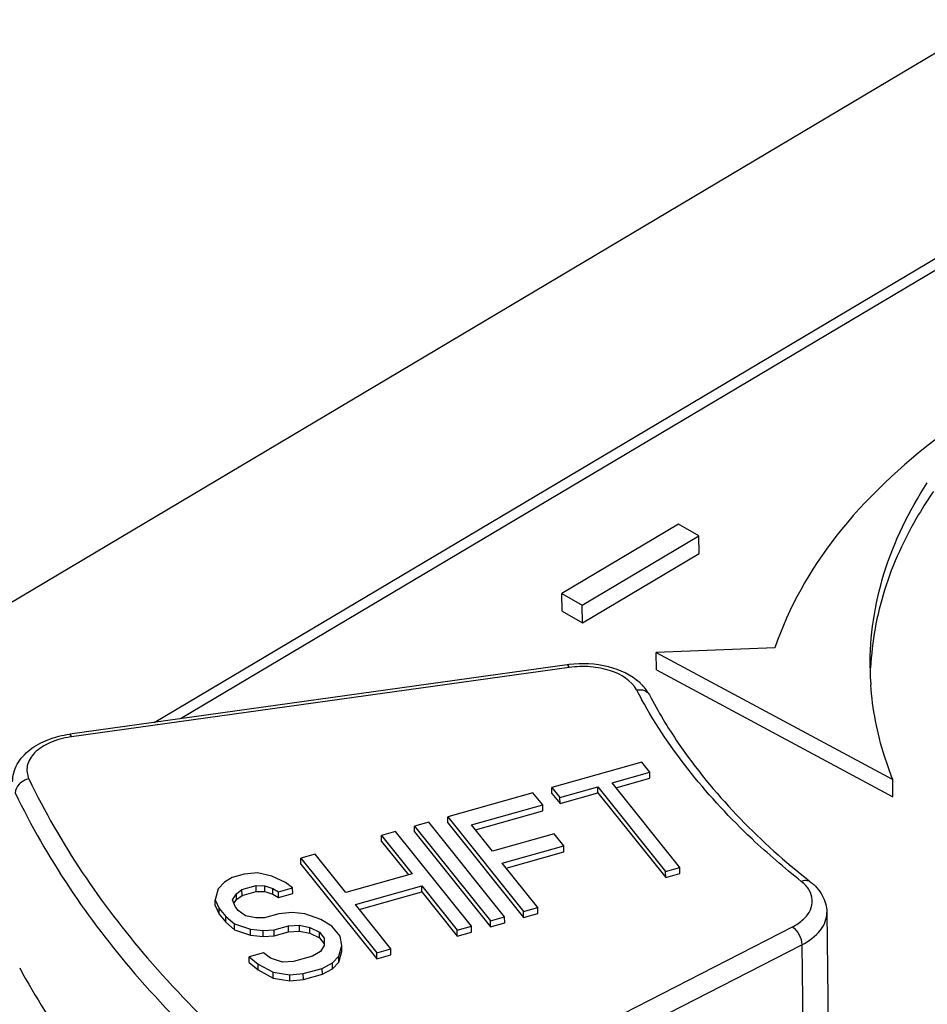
# Model space of a CAD drawing. Header units: millimetres. Extents: x 1117 to 38156, y -1945 to 7303.
# Tile 205 of 256: x 7850 to 7863, y 1085 to 1098. Entities that reach past the tile are written whole.
import ezdxf

# ---------------------------------------------------------------- set-up
doc = ezdxf.new("R2010")
doc.units = ezdxf.units.MM

msp = doc.modelspace()

# ---------------------------------------------------------------- linework, layer by layer
at = {"linetype": 'Continuous'}
for p, q in [((7847.962, 1089.103), (7873.427, 1104.223)), ((7851.782, 1088.509), (7862.987, 1095.163)), ((7862.969, 1094.985), (7852.149, 1088.56)), ((7859.096, 1091.271), (7857.469, 1090.305)), ((7859.379, 1091.108), (7859.096, 1091.271)), ((7857.752, 1090.142), (7859.379, 1091.108)), ((7859.382, 1090.865), (7859.379, 1091.108)), ((7857.755, 1089.899), (7859.382, 1090.865)), ((7857.472, 1090.062), (7857.469, 1090.305)), ((7857.469, 1090.305), (7857.752, 1090.142)), ((7857.755, 1089.899), (7857.752, 1090.142)), ((7857.472, 1090.062), (7857.755, 1089.899)), ((7860.441, 1089.55), (7858.783, 1089.483)), ((7858.786, 1089.241), (7858.783, 1089.483)), ((7858.783, 1089.483), (7862.084, 1087.714)), ((7857.544, 1089.311), (7850.603, 1088.345)), ((7857.57, 1089.275), (7850.629, 1088.309)), ((7858.786, 1089.241), (7862.087, 1087.471)), ((7858.584, 1087.954), (7857.329, 1087.601)), ((7858.696, 1087.814), (7858.584, 1087.954)), ((7858.168, 1087.665), (7858.696, 1087.814)), ((7858.697, 1087.733), (7858.696, 1087.814)), ((7859.113, 1086.485), (7858.168, 1087.665)), ((7858.221, 1087.599), (7858.697, 1087.733)), ((7862.087, 1087.471), (7862.084, 1087.714)), ((7857.064, 1087.527), (7855.875, 1087.192)), ((7857.2, 1087.358), (7857.064, 1087.527)), ((7857.33, 1087.52), (7857.329, 1087.601)), ((7857.329, 1087.601), (7857.441, 1087.461)), ((7857.33, 1087.52), (7857.442, 1087.38)), ((7857.441, 1087.461), (7857.97, 1087.609)), ((7857.442, 1087.38), (7857.971, 1087.528)), ((7857.971, 1087.528), (7857.97, 1087.609)), ((7857.97, 1087.609), (7858.915, 1086.429)), ((7857.971, 1087.528), (7858.916, 1086.348)), ((7857.442, 1087.38), (7857.441, 1087.461)), ((7856.209, 1087.079), (7857.2, 1087.358)), ((7856.262, 1087.013), (7857.2, 1087.277)), ((7857.2, 1087.277), (7857.2, 1087.358)), ((7855.611, 1087.117), (7855.413, 1087.062)), ((7856.669, 1085.797), (7855.611, 1087.117)), ((7855.876, 1087.111), (7855.875, 1087.192)), ((7855.875, 1087.192), (7856.933, 1085.871)), ((7855.876, 1087.111), (7856.934, 1085.79)), ((7855.149, 1086.987), (7854.95, 1086.931)), ((7856.207, 1085.666), (7855.149, 1086.987)), ((7855.414, 1086.981), (7855.413, 1087.062)), ((7855.413, 1087.062), (7856.471, 1085.741)), ((7855.414, 1086.981), (7856.472, 1085.66)), ((7856.501, 1086.714), (7856.209, 1087.079)), ((7854.951, 1086.85), (7854.95, 1086.931)), ((7854.95, 1086.931), (7855.378, 1086.397)), ((7854.951, 1086.85), (7855.326, 1086.383)), ((7857.36, 1086.955), (7856.501, 1086.714)), ((7857.495, 1086.787), (7857.36, 1086.955)), ((7856.636, 1086.545), (7857.495, 1086.787)), ((7856.689, 1086.479), (7857.496, 1086.706)), ((7857.496, 1086.706), (7857.495, 1086.787)), ((7854.026, 1086.671), (7853.827, 1086.615)), ((7853.828, 1086.534), (7853.827, 1086.615)), ((7853.827, 1086.615), (7854.885, 1085.294)), ((7854.453, 1086.137), (7854.026, 1086.671)), ((7853.828, 1086.534), (7854.886, 1085.213)), ((7857.131, 1085.927), (7856.636, 1086.545)), ((7858.915, 1086.429), (7859.113, 1086.485)), ((7858.916, 1086.348), (7858.915, 1086.429)), ((7859.114, 1086.404), (7859.113, 1086.485)), ((7852.76, 1086.28), (7852.673, 1086.187)), ((7852.87, 1086.345), (7852.76, 1086.28)), ((7853.035, 1086.392), (7852.87, 1086.345)), ((7853.222, 1086.41), (7853.035, 1086.392)), ((7853.422, 1086.363), (7853.222, 1086.41)), ((7853.611, 1086.279), (7853.422, 1086.363)), ((7853.712, 1086.204), (7853.611, 1086.279)), ((7855.378, 1086.397), (7854.453, 1086.137)), ((7858.916, 1086.348), (7859.114, 1086.404)), ((7852.673, 1086.187), (7852.631, 1086.037)), ((7852.928, 1086.121), (7853.005, 1086.177)), ((7853.005, 1086.177), (7853.203, 1086.233)), ((7853.006, 1086.096), (7853.005, 1086.177)), ((7853.006, 1086.096), (7853.204, 1086.152)), ((7853.204, 1086.152), (7853.203, 1086.233)), ((7853.203, 1086.233), (7853.324, 1086.232)), ((7853.204, 1086.152), (7853.325, 1086.151)), ((7853.325, 1086.151), (7853.324, 1086.232)), ((7853.324, 1086.232), (7853.435, 1086.195)), ((7853.325, 1086.151), (7853.436, 1086.114)), ((7853.436, 1086.114), (7853.435, 1086.195)), ((7853.435, 1086.195), (7853.513, 1086.148)), ((7853.513, 1086.148), (7853.712, 1086.204)), ((7853.514, 1086.067), (7853.513, 1086.148)), ((7853.713, 1086.123), (7853.712, 1086.204)), ((7854.588, 1085.968), (7855.513, 1086.229)), ((7854.641, 1085.902), (7855.514, 1086.148)), ((7855.514, 1086.148), (7855.513, 1086.229)), ((7855.513, 1086.229), (7856.008, 1085.611)), ((7855.514, 1086.148), (7856.009, 1085.53)), ((7852.632, 1085.956), (7852.631, 1086.037)), ((7852.631, 1086.037), (7852.688, 1085.915)), ((7852.874, 1086.037), (7852.928, 1086.121)), ((7852.908, 1085.943), (7852.874, 1086.037)), ((7852.893, 1085.984), (7852.929, 1086.04)), ((7852.929, 1086.04), (7852.928, 1086.121)), ((7852.929, 1086.04), (7853.006, 1086.096)), ((7853.436, 1086.114), (7853.514, 1086.067)), ((7853.514, 1086.067), (7853.713, 1086.123)), ((7852.632, 1085.956), (7852.689, 1085.834)), ((7852.689, 1085.834), (7852.688, 1085.915)), ((7852.688, 1085.915), (7852.778, 1085.803)), ((7852.953, 1085.887), (7852.908, 1085.943)), ((7853.054, 1085.812), (7852.953, 1085.887)), ((7855.084, 1085.35), (7854.588, 1085.968)), ((7856.933, 1085.871), (7857.131, 1085.927)), ((7856.934, 1085.79), (7856.933, 1085.871)), ((7857.132, 1085.846), (7857.131, 1085.927)), ((7852.689, 1085.834), (7852.779, 1085.722)), ((7852.779, 1085.722), (7852.778, 1085.803)), ((7852.778, 1085.803), (7852.901, 1085.7)), ((7853.198, 1085.784), (7853.054, 1085.812)), ((7853.32, 1085.783), (7853.198, 1085.784)), ((7853.518, 1085.839), (7853.32, 1085.783)), ((7853.706, 1085.858), (7853.518, 1085.839)), ((7853.883, 1085.839), (7853.706, 1085.858)), ((7854.105, 1085.763), (7853.883, 1085.839)), ((7854.261, 1085.67), (7854.105, 1085.763)), ((7856.471, 1085.741), (7856.669, 1085.797)), ((7856.472, 1085.66), (7856.471, 1085.741)), ((7856.67, 1085.716), (7856.669, 1085.797)), ((7856.934, 1085.79), (7857.132, 1085.846)), ((7861.165, 1085.86), (7861.191, 1083.568)), ((7852.779, 1085.722), (7852.902, 1085.619)), ((7852.902, 1085.619), (7852.901, 1085.7)), ((7852.901, 1085.7), (7853.123, 1085.625)), ((7852.902, 1085.619), (7853.124, 1085.544)), ((7853.124, 1085.544), (7853.123, 1085.625)), ((7853.123, 1085.625), (7853.3, 1085.606)), ((7853.3, 1085.606), (7853.455, 1085.615)), ((7853.301, 1085.525), (7853.3, 1085.606)), ((7853.455, 1085.615), (7853.653, 1085.671)), ((7853.456, 1085.534), (7853.455, 1085.615)), ((7853.653, 1085.671), (7853.808, 1085.68)), ((7853.654, 1085.59), (7853.653, 1085.671)), ((7853.654, 1085.59), (7853.809, 1085.599)), ((7853.809, 1085.599), (7853.808, 1085.68)), ((7853.808, 1085.68), (7853.952, 1085.651)), ((7853.809, 1085.599), (7853.953, 1085.57)), ((7853.953, 1085.57), (7853.952, 1085.651)), ((7853.952, 1085.651), (7854.085, 1085.586)), ((7854.374, 1085.529), (7854.261, 1085.67)), ((7855.287, 1082.899), (7860.684, 1085.658)), ((7856.008, 1085.611), (7856.207, 1085.666)), ((7856.009, 1085.53), (7856.008, 1085.611)), ((7856.208, 1085.585), (7856.207, 1085.666)), ((7856.472, 1085.66), (7856.67, 1085.716)), ((7853.124, 1085.544), (7853.301, 1085.525)), ((7853.301, 1085.525), (7853.456, 1085.534)), ((7853.456, 1085.534), (7853.654, 1085.59)), ((7853.953, 1085.57), (7854.086, 1085.505)), ((7854.086, 1085.505), (7854.085, 1085.586)), ((7854.085, 1085.586), (7854.153, 1085.501)), ((7854.086, 1085.505), (7854.154, 1085.42)), ((7854.153, 1085.501), (7854.154, 1085.398)), ((7854.397, 1085.398), (7854.374, 1085.529)), ((7856.009, 1085.53), (7856.208, 1085.585)), ((7854.154, 1085.398), (7854.1, 1085.314)), ((7854.355, 1085.248), (7854.397, 1085.398)), ((7854.398, 1085.317), (7854.397, 1085.398)), ((7854.885, 1085.294), (7855.084, 1085.35)), ((7855.084, 1085.269), (7855.084, 1085.35)), ((7855.419, 1082.649), (7860.816, 1085.408)), ((7860.816, 1085.408), (7860.84, 1083.339)), ((7853.305, 1085.297), (7853.106, 1085.241)), ((7853.107, 1085.16), (7853.106, 1085.241)), ((7853.106, 1085.241), (7853.229, 1085.138)), ((7853.405, 1085.222), (7853.305, 1085.297)), ((7853.572, 1085.165), (7853.405, 1085.222)), ((7853.991, 1085.249), (7853.726, 1085.175)), ((7854.1, 1085.314), (7853.991, 1085.249)), ((7854.268, 1085.155), (7854.355, 1085.248)), ((7854.356, 1085.167), (7854.355, 1085.248)), ((7854.356, 1085.167), (7854.398, 1085.317)), ((7854.886, 1085.213), (7854.885, 1085.294)), ((7854.886, 1085.213), (7855.084, 1085.269)), ((7853.107, 1085.16), (7853.23, 1085.057)), ((7853.23, 1085.057), (7853.229, 1085.138)), ((7853.229, 1085.138), (7853.441, 1085.025)), ((7853.23, 1085.057), (7853.442, 1084.944)), ((7853.726, 1085.175), (7853.572, 1085.165)), ((7853.861, 1085.006), (7854.126, 1085.08)), ((7854.126, 1085.08), (7854.268, 1085.155)), ((7854.127, 1084.999), (7854.126, 1085.08)), ((7854.127, 1084.999), (7854.269, 1085.074)), ((7854.269, 1085.074), (7854.268, 1085.155)), ((7854.269, 1085.074), (7854.356, 1085.167)), ((7853.442, 1084.944), (7853.441, 1085.025)), ((7853.441, 1085.025), (7853.674, 1084.988)), ((7853.442, 1084.944), (7853.675, 1084.907)), ((7853.674, 1084.988), (7853.861, 1085.006)), ((7853.675, 1084.907), (7853.674, 1084.988)), ((7853.675, 1084.907), (7853.862, 1084.925)), ((7853.862, 1084.925), (7853.861, 1085.006)), ((7853.862, 1084.925), (7854.127, 1084.999))]:
    msp.add_line(p, q, dxfattribs=at)
for centre, radius, start, end in [((7867.384, 1088.469), 5.747, 145.4279, 149.2707), ((7857.751, 1087.828), 1.497, 97.0216, 97.9248), ((7865.887, 1089.318), 4.12, 180.6497, 183.1557), ((7858.085, 1088.546), 0.699, 43.3787, 47.4311), ((7865.893, 1089.318), 4.125, 183.1561, 183.9909), ((7864.319, 1091.991), 6.552, 207.5462, 208.8631), ((7850.806, 1087.036), 1.285, 97.9256, 98.7029), ((7867.662, 1094.809), 10.857, 231.1737, 231.702)]:
    msp.add_arc(centre, radius, start, end, dxfattribs=at)
for points, knots in [([(7862.737, 1092.495), (7862.202, 1092.093), (7861.268, 1091.226), (7860.628, 1090.109), (7860.441, 1089.55)], [0, 0, 0, 0, 0.531759, 1, 1, 1, 1]), ([(7861.768, 1089.271), (7861.763, 1089.712), (7861.903, 1090.629), (7862.31, 1091.457), (7862.566, 1091.849)], [0, 0, 0, 0, 0.485024, 1, 1, 1, 1]), ([(7862.444, 1091.406), (7862.247, 1091.074), (7861.929, 1090.385), (7861.792, 1089.636), (7861.775, 1089.27)], [0, 0, 0, 0, 0.51255, 1, 1, 1, 1]), ([(7857.57, 1089.275), (7857.566, 1089.285), (7857.561, 1089.298), (7857.549, 1089.312), (7857.544, 1089.311)], [0, 0, 0, 0, 0.675571, 1, 1, 1, 1]), ([(7858.558, 1089.06), (7858.437, 1089.172), (7858.104, 1089.321), (7857.75, 1089.337), (7857.567, 1089.315)], [0, 0, 0, 0, 0.472826, 1, 1, 1, 1]), ([(7858.51, 1088.961), (7858.441, 1089.094), (7858.2, 1089.232), (7857.865, 1089.294), (7857.668, 1089.289), (7857.57, 1089.275)], [0, 0, 0, 0, 0.435472, 0.71218, 1, 1, 1, 1]), ([(7862.084, 1087.714), (7862.041, 1087.821), (7861.889, 1088.246), (7861.801, 1088.695), (7861.777, 1089.031)], [0, 0, 0, 0, 0.254753, 1, 1, 1, 1]), ([(7858.51, 1088.961), (7858.546, 1088.968), (7858.617, 1088.966), (7858.675, 1088.92), (7858.689, 1088.892)], [0, 0, 0, 0, 0.535352, 1, 1, 1, 1]), ([(7858.689, 1088.892), (7858.81, 1088.661), (7859.388, 1087.702), (7860.187, 1086.888), (7860.855, 1086.351)], [0, 0, 0, 0, 0.233279, 1, 1, 1, 1]), ([(7860.807, 1086.293), (7860.57, 1086.481), (7859.714, 1087.215), (7858.98, 1088.105), (7858.581, 1088.829)], [0, 0, 0, 0, 0.267567, 1, 1, 1, 1]), ([(7849.806, 1087.679), (7849.805, 1087.764), (7849.853, 1087.94), (7850.042, 1088.144), (7850.301, 1088.282), (7850.499, 1088.331), (7850.603, 1088.345)], [0, 0, 0, 0, 0.226239, 0.462528, 0.720015, 1, 1, 1, 1]), ([(7850.629, 1088.309), (7850.625, 1088.319), (7850.62, 1088.331), (7850.608, 1088.346), (7850.603, 1088.345)], [0, 0, 0, 0, 0.675571, 1, 1, 1, 1]), ([(7850.612, 1088.306), (7850.513, 1088.291), (7850.333, 1088.243), (7850.114, 1088.109), (7849.988, 1087.918), (7850.007, 1087.776), (7850.034, 1087.72)], [0, 0, 0, 0, 0.316228, 0.585116, 0.80179, 1, 1, 1, 1]), ([(7850.034, 1087.72), (7849.983, 1087.712), (7849.891, 1087.666), (7849.842, 1087.57), (7849.843, 1087.525)], [0, 0, 0, 0, 0.529661, 1, 1, 1, 1]), ([(7850.034, 1087.72), (7850.465, 1086.819), (7851.668, 1085.051), (7853.245, 1083.627), (7854.132, 1082.959)], [0, 0, 0, 0, 0.473806, 1, 1, 1, 1]), ([(7849.843, 1087.525), (7850.278, 1086.616), (7851.491, 1084.834), (7853.082, 1083.397), (7853.976, 1082.725)], [0, 0, 0, 0, 0.473806, 1, 1, 1, 1]), ([(7860.807, 1086.293), (7860.829, 1086.303), (7860.872, 1086.315), (7860.917, 1086.301), (7860.933, 1086.288)], [0, 0, 0, 0, 0.543539, 1, 1, 1, 1]), ([(7860.933, 1086.288), (7861, 1086.236), (7861.116, 1086.11), (7861.164, 1085.942), (7861.165, 1085.86)], [0, 0, 0, 0, 0.509679, 1, 1, 1, 1]), ([(7860.684, 1085.658), (7860.74, 1085.687), (7860.839, 1085.752), (7860.943, 1085.883), (7860.975, 1086.036), (7860.942, 1086.13), (7860.918, 1086.171)], [0, 0, 0, 0, 0.29749, 0.550003, 0.773139, 1, 1, 1, 1]), ([(7860.816, 1085.408), (7860.914, 1085.458), (7861.047, 1085.553), (7861.149, 1085.727), (7861.165, 1085.817), (7861.165, 1085.86)], [0, 0, 0, 0, 0.551984, 0.784705, 1, 1, 1, 1]), ([(7860.684, 1085.658), (7860.724, 1085.631), (7860.784, 1085.552), (7860.815, 1085.457), (7860.816, 1085.408)], [0, 0, 0, 0, 0.496257, 1, 1, 1, 1]), ([(7849.904, 1085.085), (7850.122, 1084.683), (7851.17, 1083.022), (7852.614, 1081.634), (7853.814, 1080.73)], [0, 0, 0, 0, 0.233285, 1, 1, 1, 1])]:
    msp.add_open_spline(points, degree=3, knots=knots, dxfattribs=at)
for points in [[(7858.689, 1088.892), (7858.664, 1088.941), (7858.631, 1088.986), (7858.593, 1089.026)], [(7860.874, 1086.23), (7860.854, 1086.253), (7860.831, 1086.274), (7860.807, 1086.293)], [(7860.918, 1086.171), (7860.905, 1086.192), (7860.89, 1086.212), (7860.874, 1086.23)]]:
    msp.add_open_spline(points, degree=3, dxfattribs=at)

doc.saveas('drawing.dxf')
